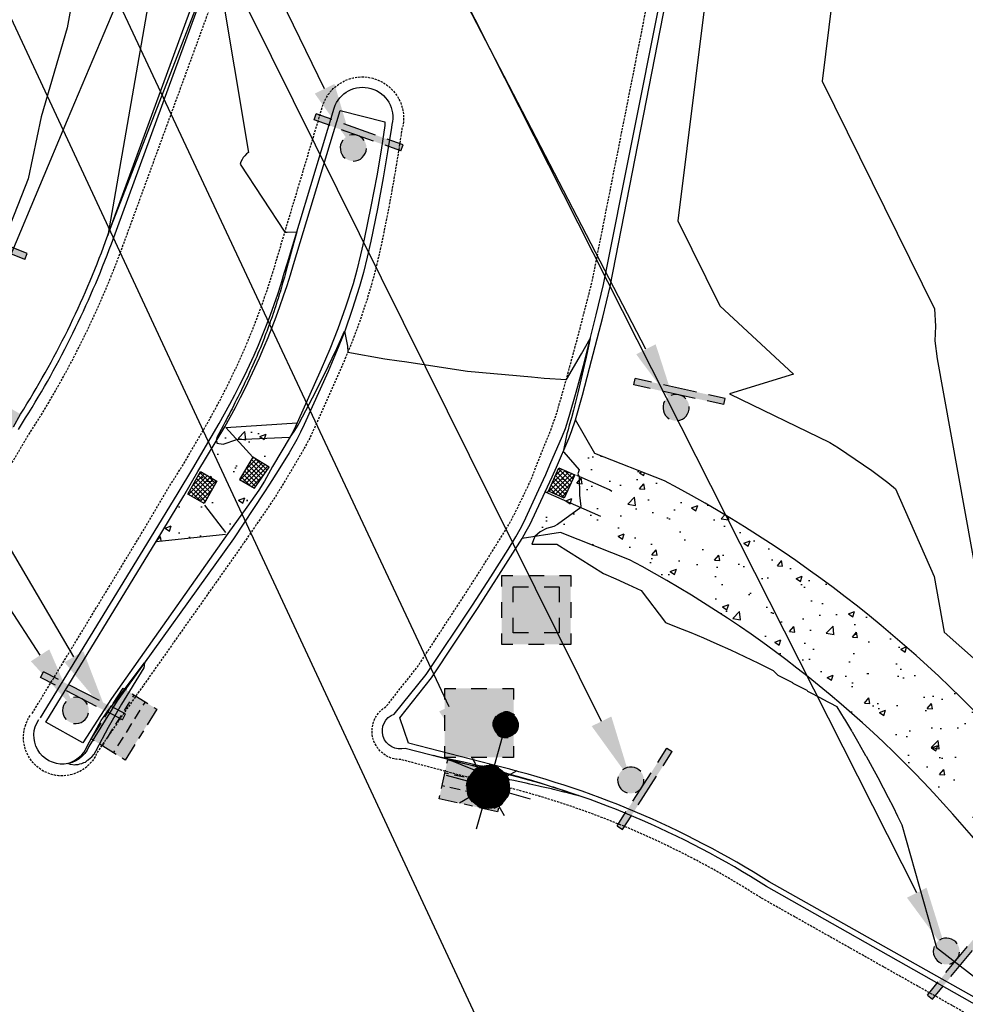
# Model space of a CAD drawing. Header units: feet. Extents: x 351431 to 355879, y 310968 to 329728.
# Tile 133 of 254: x 353172 to 353280, y 321721 to 321834. Entities that reach past the tile are written whole.
import ezdxf

# ---------------------------------------------------------------- set-up
doc = ezdxf.new("R2010")
doc.units = ezdxf.units.FT
doc.header["$MEASUREMENT"] = 0
doc.linetypes.add('D25', pattern=[0.375, 0.25, -0.125])
for name, color, linetype in [('EHYSC', 161, 'Continuous'), ('EHYSW-WARN', 161, 'Continuous'), ('ELTCH-EG1', 253, 'Continuous'), ('ELTCN-EG1', 251, 'Continuous'), ('ELYCB-BACK', 5, 'Continuous'), ('ELYCB-FL', 2, 'Continuous'), ('ELYCR', 2, 'Continuous'), ('ELYSC', 2, 'Continuous'), ('ELYSP', 1, 'D25'), ('ELYSS', 2, 'Continuous'), ('ELYSW-BACK', 2, 'Continuous'), ('ELYSW-FRONT', 1, 'Continuous'), ('ELYSW-WARN', 161, 'Continuous'), ('ESFLJ', 5, 'Continuous'), ('ESFLP', 4, 'Continuous'), ('ESFS', 153, 'Continuous'), ('ESMask', 155, 'Continuous'), ('ESUD', 5, 'Continuous'), ('ETFS', 6, 'Continuous'), ('ETUD', 4, 'Continuous'), ('ETUS', 2, 'Continuous')]:
    doc.layers.add(name, color=color, linetype=linetype)

# ---------------------------------------------------------------- blocks, each defined once
blk = doc.blocks.new('ESUFJBOX1')
for points in [[(-0.0787, 0.0535), (-0.0787, 0.0787), (-0.0535, 0.0787)], [(-0.0178, 0.0787), (0.0178, 0.0787)], [(0.0535, 0.0787), (0.0787, 0.0787), (0.0787, 0.0535)], [(-0.0787, -0.0178), (-0.0787, 0.0178)], [(0.0787, 0.0178), (0.0787, -0.0178)], [(-0.0787, -0.0787), (-0.0787, -0.0535)], [(0.0787, -0.0535), (0.0787, -0.0787), (0.0535, -0.0787)], [(-0.0535, -0.0787), (-0.0787, -0.0787)], [(0.0178, -0.0787), (-0.0178, -0.0787)]]:
    blk.add_lwpolyline(points)
at = {"layer": 'ESMask'}
blk.add_solid([(-0.0787, -0.0787), (-0.0787, 0.0787), (0.0787, -0.0787), (0.0787, 0.0787)], dxfattribs=at)
blk = doc.blocks.new('ESUFJBOX2')
for points in [[(-0.0787, 0.0535), (-0.0787, 0.0787), (-0.0535, 0.0787)], [(-0.0178, 0.0787), (0.0178, 0.0787)], [(0.0535, 0.0787), (0.0787, 0.0787), (0.0787, 0.0535)], [(-0.0525, 0.0178), (-0.0525, 0.0525), (-0.0178, 0.0525)], [(0.0178, 0.0525), (0.0525, 0.0525), (0.0525, 0.0178)], [(-0.0787, -0.0178), (-0.0787, 0.0178)], [(0.0787, 0.0178), (0.0787, -0.0178)], [(-0.0525, -0.0525), (-0.0525, -0.0178)], [(0.0525, -0.0178), (0.0525, -0.0525), (0.0178, -0.0525)], [(-0.0787, -0.0787), (-0.0787, -0.0535)], [(-0.0178, -0.0525), (-0.0525, -0.0525)], [(0.0787, -0.0535), (0.0787, -0.0787), (0.0535, -0.0787)], [(-0.0535, -0.0787), (-0.0787, -0.0787)], [(0.0178, -0.0787), (-0.0178, -0.0787)]]:
    blk.add_lwpolyline(points)
at = {"layer": 'ESMask'}
blk.add_solid([(-0.0787, -0.0787), (-0.0787, 0.0787), (0.0787, -0.0787), (0.0787, 0.0787)], dxfattribs=at)
blk = doc.blocks.new('ESIPUBSIGN')
at = {"layer": 'ESMask'}
h = blk.add_hatch(color=256, dxfattribs=at)
edge = h.paths.add_edge_path()
edge.add_arc((0, 0), 0.03, 90, 450)
for p, q in [((-0.03, 0.1047), (-0.0447, 0.1047)), ((-0.0447, 0.1047), (-0.0447, 0.066)), ((-0.03, 0.1047), (-0.03, 0.066)), ((-0.0447, 0.0381), (-0.0447, -0.0393)), ((-0.03, 0.0381), (-0.03, -0.0393)), ((-0.0447, -0.0672), (-0.0447, -0.1059)), ((-0.03, -0.0672), (-0.03, -0.1059)), ((-0.03, -0.1059), (-0.0447, -0.1059))]:
    blk.add_line(p, q)
for start, end in [(17.9702, 107.0495), (144.2314, 216.3563), (253.5383, 340.7883)]:
    blk.add_arc((0, 0), 0.03, start, end)
blk.add_solid([(-0.0447, -0.1059), (-0.03, -0.1059), (-0.0447, 0.1047), (-0.03, 0.1047)], dxfattribs=at)
blk = doc.blocks.new('ESUFMALUM')
for p, q in [((0, -0.0295), (0, -0.0976)), ((-0.053, -0.0946), (-0.0354, -0.1123)), ((0.053, -0.0946), (0.0354, -0.1123)), ((-0.1, -0.1476), (-0.05, -0.1476)), ((0.05, -0.1476), (0.1, -0.1476)), ((-0.0354, -0.183), (-0.053, -0.2007)), ((0, -0.1976), (0, -0.2476)), ((0.0354, -0.183), (0.053, -0.2007))]:
    blk.add_line(p, q)
for centre, radius, start, end in [((0, 0), 0.0295, 63.6503, 116.3497), ((0, 0), 0.0295, 153.6503, 206.3497), ((0, 0), 0.0295, 333.6503, 26.3497), ((0, 0), 0.0295, 243.6503, 296.3497), ((0, -0.1476), 0.05, 121.7041, 148.2959), ((0, -0.1476), 0.05, 76.7041, 103.2959), ((0, -0.1476), 0.05, 31.7041, 58.2959), ((0, -0.1476), 0.05, 166.7041, 193.2959), ((0, -0.1476), 0.05, 346.7041, 13.2959), ((0, -0.1476), 0.05, 211.7041, 238.2959), ((0, -0.1476), 0.05, 301.7041, 328.2959), ((0, -0.1476), 0.05, 256.7041, 283.2959)]:
    blk.add_arc(centre, radius, start, end)
at = {"layer": 'ESMask'}
for points, const_width in [([(-0.0148, 0, 1), (0.0148, 0, 1)], 0.0295), ([(-0.025, -0.1476, 1), (0.025, -0.1476, 1)], 0.05)]:
    blk.add_lwpolyline(points, format="xyb", close=True, dxfattribs=dict(at, const_width=const_width))
blk = doc.blocks.new('ESUDCI')
for p, q in [((-0.0684, 0.0831), (-0.0684, 0.0912)), ((-0.0684, 0.0912), (-0.0263, 0.0912)), ((-0.0101, 0.0912), (0.0101, 0.0912)), ((0.0263, 0.0912), (0.0684, 0.0912)), ((0.0684, 0.0912), (0.0684, 0.0831)), ((-0.0684, 0.0243), (-0.0684, 0.0669)), ((-0.0595, 0.0602), (-0.0684, 0.0602)), ((-0.0231, 0.0602), (-0.0466, 0.0602)), ((0.0134, 0.0602), (-0.0101, 0.0602)), ((0.0499, 0.0602), (0.0263, 0.0602)), ((0.0684, 0.0602), (0.0628, 0.0602)), ((0.0684, 0.0669), (0.0684, 0.0243)), ((-0.0628, 0.0301), (-0.0684, 0.0301)), ((-0.0263, 0.0301), (-0.0499, 0.0301)), ((0.0101, 0.0301), (-0.0134, 0.0301)), ((0.0466, 0.0301), (0.0231, 0.0301)), ((0.0684, 0.0301), (0.0595, 0.0301)), ((-0.0684, 0), (-0.0684, 0.0081)), ((-0.0263, 0), (-0.0684, 0)), ((0.0101, 0), (-0.0101, 0)), ((0.0684, 0.0081), (0.0684, 0)), ((0.0684, 0), (0.0263, 0))]:
    blk.add_line(p, q)
at = {"layer": 'ESMask'}
blk.add_solid([(-0.0684, 0), (-0.0684, 0.0912), (0.0684, 0), (0.0684, 0.0912)], dxfattribs=at)

msp = doc.modelspace()

# ---------------------------------------------------------------- hatches: boundary and pattern name
at = {"layer": 'EHYSC'}
h = msp.add_hatch(dxfattribs=at)
h.set_pattern_fill('AR-CONC', color=256, style=0)
h.set_pattern_definition([(50, (352721.244, 321712.337), (7.1726, -0.62752), [0.75, -8.25]), (355, (352721.244, 321712.337), (-1.38751, 7.52192), [0.6, -6.6]), (100.4514, (352721.842, 321712.285), (5.78509, 6.8944), [0.6374, -7.01142]), (46.1842, (352721.244, 321714.337), (10.67241, -1.65519), [1.125, -12.375]), (96.6356, (352722.133, 321714.199), (9.34663, 9.74118), [0.9561, -10.51713]), (351.1842, (352721.244, 321714.337), (9.34662, 9.74119), [0.9, -9.9]), (21, (352722.244, 321713.837), (5.96907, -4.02619), [0.75, -8.25]), (326, (352722.244, 321713.837), (2.43315, 7.2515), [0.6, -6.6]), (71.4514, (352722.7414, 321713.5015), (8.40223, 3.2253), [0.6374, -7.01142]), (37.5, (352721.244, 321712.337), (0.121599, 3.328939), [0, -6.52, 0, -6.7, 0, -6.625]), (7.5, (352721.244, 321712.337), (2.630695, 3.944117), [0, -3.82, 0, -6.37, 0, -2.525]), (327.5, (352719.014, 321712.337), (5.338224, -0.225549), [0, -2.5, 0, -7.8, 0, -10.35]), (317.5, (352718.014, 321712.337), (5.83186, 1.00105), [0, -3.25, 0, -5.18, 0, -7.35])])
h.paths.add_polyline_path([(353109.91, 321725.68), (353110, 321727.88), (353131.19, 321737.97), (353132.33, 321736.08), (353133.99, 321737.26), (353135.48, 321738.43), (353136.87, 321739.62), (353138.2, 321740.85), (353139.53, 321742.16), (353141.63, 321744.3), (353143.49, 321746.27), (353145.19, 321748.15), (353146.79, 321749.98), (353148.35, 321751.83), (353152.43, 321756.85), (353153.12, 321757.77), (353153.84, 321758.8), (353155.12, 321760.78), (353155.86, 321761.99), (353162.89, 321773.79), (353166.1, 321779.22), (353167.68, 321781.81), (353171.06, 321787.3), (353171.87, 321788.76), (353163.21, 321793.79), (353154.27, 321778.91), (353147.4, 321767.3), (353145.2, 321763.77), (353134.14, 321752.2, -0.065693), (353120.2, 321743.56), (353115.17, 321741.38), (353088.15, 321726.3, -0.134084), (353073.46, 321720.39), (353064.49, 321719.73), (353043.23, 321718.18, -0.059206), (353033.87, 321718.83), (353030.08, 321719.51), (353021.8, 321720.91), (353017.25, 321721.65), (352996.55, 321722.12), (352992.55, 321722.17), (352959.93, 321723.05), (352954.28, 321723.15), (352915.81, 321723.89), (352899.2, 321724.16), (352870.48, 321724.68), (352867.66, 321724.73), (352864.13, 321724.69), (352814.14, 321725.86), (352797.94, 321722.81), (352789.45, 321721.36), (352754.25, 321722.67), (352751.1, 321723.32), (352749.2, 321723.79), (352747.2, 321724.36), (352746.24, 321724.68), (352744.92, 321725.17), (352743.7, 321725.76), (352742.23, 321726.56), (352740.89, 321727.39), (352739.62, 321728.27), (352738.37, 321729.22), (352735.24, 321731.75), (352734.48, 321732.61), (352732.81, 321734.91), (352731.71, 321736.4), (352730.92, 321737.55), (352730.13, 321738.84), (352729.51, 321739.93), (352728.8, 321741.3), (352727.99, 321743.12), (352727.29, 321745.29), (352726.93, 321746.58), (352726.13, 321749.79), (352721.24, 321748.91), (352721.81, 321746.6), (352722.38, 321744.49), (352723.07, 321742.29), (352723.28, 321741.7), (352723.96, 321739.93), (352724.67, 321738.33), (352725.74, 321736.25), (352726.46, 321734.95), (352727.19, 321733.78), (352728.27, 321732.3), (352730.02, 321730.04), (352730.61, 321729.37), (352731.24, 321728.71), (352731.95, 321728.05), (352732.35, 321727.73), (352735.39, 321725.3), (352736.84, 321724.22), (352738.31, 321723.2), (352739.87, 321722.24), (352741.57, 321721.32), (352742.49, 321720.88), (352743.45, 321720.46), (352744.5, 321720.06), (352745.61, 321719.69), (352747.91, 321719.01), (352750.11, 321718.45), (352751.97, 321718.03), (352753.74, 321717.67), (352797.73, 321716.26), (352797.89, 321718.05), (352814.07, 321721), (352864.3, 321719.91), (352867.61, 321719.84), (352867.6, 321717.71), (352864.41, 321714.88), (352870.25, 321714.85), (352898.91, 321714.3), (352905.05, 321714.17), (352901.57, 321717.06), (352901.71, 321719.35), (352915.74, 321719.07), (352954.08, 321718.35), (352957.32, 321718.16), (352957.33, 321715.9), (352953.94, 321713.17), (352960.09, 321713.01), (352992.37, 321712.34), (352998.22, 321712.34), (352994.85, 321715.02), (352995, 321717.35), (352996.47, 321717.36), (353016.53, 321716.88), (353021.26, 321716.27), (353030.69, 321714.66), (353030.71, 321712.54), (353064.74, 321714.63), (353073.9, 321715.4), (353081.9, 321716.26), (353089.63, 321717.18), (353091.55, 321717.46), (353093.32, 321717.76), (353095.65, 321718.29), (353096.63, 321718.56), (353098.41, 321719.12), (353101.57, 321720.2), (353104.49, 321721.17), (353110.08, 321723.25), (353111, 321723.51), (353111.56, 321723.75)])
h = msp.add_hatch(dxfattribs=at)
h.set_pattern_fill('AR-CONC', color=256, style=0)
h.set_pattern_definition([(50, (353187.361, 321774.227), (7.1726, -0.6275), [0.75, -8.25]), (355, (353187.361, 321774.227), (-1.3875, 7.522), [0.6, -6.6]), (100.45, (353187.959, 321774.175), (5.785, 6.8944), [0.6374, -7.0114]), (46.184, (353187.361, 321776.227), (10.6724, -1.655), [1.125, -12.375]), (96.636, (353188.25, 321776.089), (9.3466, 9.741), [0.956, -10.517]), (351.184, (353187.361, 321776.227), (9.3466, 9.741), [0.9, -9.9]), (21, (353188.361, 321775.727), (5.969, -4.0262), [0.75, -8.25]), (326, (353188.361, 321775.727), (2.4332, 7.2515), [0.6, -6.6]), (71.45, (353188.8584, 321775.3915), (8.4022, 3.2253), [0.6374, -7.0114]), (37.5, (353187.361, 321774.227), (0.1216, 3.32894), [0, -6.52, 0, -6.7, 0, -6.625]), (7.5, (353187.361, 321774.227), (2.6307, 3.9441), [0, -3.82, 0, -6.37, 0, -2.525]), (327.5, (353185.131, 321774.227), (5.33822, -0.22555), [0, -2.5, 0, -7.8, 0, -10.35]), (317.5, (353184.131, 321774.227), (5.8319, 1.00105), [0, -3.25, 0, -5.18, 0, -7.35])])
h.paths.add_polyline_path([(353200.65, 321782.77), (353202.66, 321786.16), (353203.07, 321786.94), (353203.47, 321787.79), (353195.15, 321787.23), (353192.1, 321782.23), (353190.51, 321779.46), (353187.36, 321774.23), (353195.46, 321775.07), (353195.53, 321775.15), (353197.72, 321778.14), (353199.08, 321780.08), (353199.72, 321781.11)])
h = msp.add_hatch(dxfattribs=at)
h.set_pattern_fill('AR-CONC', color=256, style=0)
h.set_pattern_definition([(50, (353229.139, 321700.008), (7.1726, -0.62752), [0.75, -8.25]), (355, (353229.139, 321700.008), (-1.3875, 7.52192), [0.6, -6.6]), (100.4514, (353229.737, 321699.956), (5.7851, 6.8944), [0.6374, -7.01142]), (46.184, (353229.139, 321702.008), (10.6724, -1.6552), [1.125, -12.375]), (96.636, (353230.028, 321701.87), (9.3466, 9.7412), [0.9561, -10.5171]), (351.184, (353229.139, 321702.008), (9.3466, 9.7412), [0.9, -9.9]), (21, (353230.139, 321701.508), (5.96907, -4.0262), [0.75, -8.25]), (326, (353230.139, 321701.508), (2.43315, 7.2515), [0.6, -6.6]), (71.4514, (353230.6364, 321701.1725), (8.40223, 3.2253), [0.6374, -7.01142]), (37.5, (353229.139, 321700.008), (0.1216, 3.32894), [0, -6.52, 0, -6.7, 0, -6.625]), (7.5, (353229.139, 321700.008), (2.630695, 3.94412), [0, -3.82, 0, -6.37, 0, -2.525]), (327.5, (353226.909, 321700.008), (5.338224, -0.22555), [0, -2.5, 0, -7.8, 0, -10.35]), (317.5, (353225.909, 321700.008), (5.83186, 1.00105), [0, -3.25, 0, -5.18, 0, -7.35])])
h.paths.add_polyline_path([(353320.68, 321716.88), (353319.2, 321717.9), (353316.87, 321719.6), (353315.3, 321720.78), (353313.63, 321722.07), (353310.17, 321724.87), (353306.78, 321727.7), (353303.79, 321730.27), (353300.02, 321733.58), (353288.77, 321746.1, 0.097664), (353245.42, 321781.15), (353237.47, 321784.29), (353235.23, 321788.12), (353234.79, 321786.79), (353234.48, 321785.98), (353233.08, 321782.72), (353232.6, 321781.6), (353231.79, 321779.88), (353230.06, 321776.21), (353229.63, 321775.4), (353229.14, 321774.56), (353233.53, 321775.27), (353241.41, 321772.14, -0.098763), (353281.53, 321739.41), (353293.08, 321726.59, 0.10427), (353323.65, 321704.68), (353323.22, 321702.79), (353325.58, 321702.41), (353328.13, 321702.04), (353330.81, 321701.71), (353336.25, 321701.12), (353341.39, 321700.64), (353345.71, 321700.3), (353349.8, 321700.01), (353349.52, 321710.56), (353346.06, 321710.85), (353342.41, 321711.22), (353338.08, 321711.75), (353335.8, 321712.07), (353333.52, 321712.44), (353331.28, 321712.85), (353329.16, 321713.3), (353327.2, 321713.79), (353326.26, 321714.08), (353325.36, 321714.39), (353324.51, 321714.74), (353323.7, 321715.11), (353322.91, 321715.52), (353322.16, 321715.94)])
at = {"layer": 'EHYSW-WARN'}
h = msp.add_hatch(dxfattribs=at)
h.set_pattern_fill('ANSI37', color=256, scale=3, style=0)
h.paths.add_polyline_path([(353200.28, 321782.72), (353198.41, 321783.86), (353196.87, 321781.29), (353198.58, 321780.31)])
h = msp.add_hatch(dxfattribs=at)
h.set_pattern_fill('ANSI37', color=256, scale=3, style=0)
h.paths.add_polyline_path([(353233.35, 321782.63), (353235.16, 321781.85), (353233.94, 321779.19), (353232.17, 321779.99)])
h = msp.add_hatch(dxfattribs=at)
h.set_pattern_fill('ANSI37', color=256, scale=3, style=0)
h.paths.add_polyline_path([(353190.99, 321779.62), (353192.41, 321782.23), (353194.28, 321781.12), (353192.84, 321778.55)])

# ---------------------------------------------------------------- linework, layer by layer
at = {"layer": 'ELTCH-EG1', "elevation": 130, "flags": 128}
msp.add_lwpolyline([(353266.09, 321848.36), (353263.41, 321826.76), (353276.23, 321800.79), (353276.35, 321798.8), (353276.3, 321797.14), (353276.54, 321795.07), (353281.26, 321769.02)], dxfattribs=at)
at = {"layer": 'ELTCN-EG1', "flags": 128}
for points, elevation in [([(353185.06, 321876.4), (353177.18, 321832.86), (353174.24, 321822.7), (353172.75, 321815.62), (353167.42, 321802.17)], 127), ([(353251.99, 321851.53), (353246.94, 321810.82), (353251.73, 321801.13), (353260.16, 321793.31), (353252.84, 321791.07), (353264.3, 321785.52), (353265.28, 321784.91), (353266.24, 321784.28), (353267.19, 321783.64), (353268.14, 321782.99), (353269.07, 321782.32), (353269.99, 321781.65), (353270.9, 321780.96), (353271.8, 321780.25), (353276.2, 321770.25), (353277.35, 321763.88), (353281.4, 321760.32)], 129), ([(353186.96, 321838.69), (353181.82, 321809.15), (353182.27, 321810.31), (353195.28, 321843.79)], 128), ([(353194.64, 321838.23), (353197.89, 321818.64), (353197.68, 321818.46), (353197.49, 321818.26), (353197.31, 321818.04), (353197.16, 321817.81), (353197.04, 321817.57), (353196.94, 321817.31), (353202.05, 321809.53), (353202.31, 321809.54), (353203.41, 321809.57), (353202.9, 321807.66), (353202.44, 321806.01), (353202.41, 321805.93), (353202.29, 321805.43), (353202.26, 321805.34), (353202.13, 321804.85), (353202, 321804.39), (353201.97, 321804.28), (353201.84, 321803.82), (353201.8, 321803.7), (353201.68, 321803.26), (353201.63, 321803.12), (353201.51, 321802.69), (353201.46, 321802.54), (353201.33, 321802.13), (353201.28, 321801.97), (353201.15, 321801.57), (353201.1, 321801.39), (353200.97, 321801), (353200.91, 321800.82), (353200.78, 321800.44), (353200.72, 321800.25), (353200.59, 321799.88), (353200.52, 321799.67), (353200.39, 321799.32), (353200.32, 321799.1), (353200.19, 321798.76), (353200.11, 321798.53), (353199.99, 321798.2), (353199.9, 321797.96), (353199.78, 321797.65), (353199.68, 321797.4), (353199.53, 321797.02), (353199.41, 321796.71), (353199.26, 321796.35), (353199.13, 321796.03), (353198.98, 321795.68), (353198.84, 321795.36), (353198.69, 321795.02), (353198.55, 321794.68), (353198.4, 321794.35), (353198.26, 321794.01), (353198.11, 321793.69), (353197.95, 321793.34), (353197.81, 321793.03), (353197.65, 321792.68), (353197.5, 321792.38), (353197.33, 321792.01), (353197.19, 321791.73), (353197.01, 321791.35), (353196.87, 321791.08), (353196.69, 321790.69), (353196.55, 321790.43), (353196.36, 321790.04), (353196.23, 321789.79), (353196.03, 321789.38), (353195.9, 321789.15), (353195.69, 321788.73), (353195.56, 321788.51), (353195.35, 321788.09), (353195.23, 321787.88), (353195, 321787.44), (353194.27, 321786.11), (353194.19, 321785.66), (353194.29, 321785.66), (353194.28, 321785.46), (353194.99, 321785.32), (353196.58, 321785.86), (353202.6, 321786.12), (353202.64, 321786.12), (353202.66, 321786.14), (353202.67, 321786.15), (353203.13, 321786.77), (353203.2, 321786.89), (353203.57, 321787.51), (353203.69, 321787.73), (353205.21, 321790.64), (353206.76, 321793.71), (353207.04, 321794.29), (353207.85, 321795.96), (353207.98, 321796.26), (353208.88, 321798.23), (353209.19, 321796.53), (353209.24, 321795.84), (353213.48, 321795.08), (353215.11, 321794.85), (353215.73, 321794.77), (353222.93, 321793.68), (353230.23, 321793.04), (353231.68, 321792.88), (353234.2, 321792.72), (353235.94, 321795.66), (353236.92, 321797.4), (353236.38, 321794.91), (353236.23, 321794.3), (353235.66, 321791.85), (353235.5, 321791.19), (353235, 321789.23), (353234.79, 321788.35), (353234.53, 321787.5), (353234.41, 321786.97), (353234.24, 321786.52), (353234.17, 321786.12), (353233.84, 321784.48), (353233.91, 321784.41), (353235.67, 321782.39), (353235.52, 321781.94), (353235.68, 321781.64), (353235.72, 321779.51), (353235.87, 321778.23), (353235.81, 321778.24), (353235.84, 321778.11), (353233.19, 321776.16), (353232.79, 321775.94), (353231.95, 321775.7), (353231.21, 321775.35), (353230.6, 321774.8), (353230.25, 321773.93), (353233.11, 321773.94), (353238.46, 321770.56), (353239.85, 321769.95), (353241.28, 321769.31), (353242.75, 321768.62), (353245.53, 321764.97), (353246.95, 321764.43), (353248.4, 321763.84), (353249.88, 321763.22), (353251.39, 321762.56), (353252.94, 321761.86), (353254.53, 321761.12), (353256.15, 321760.33), (353257.81, 321759.49), (353258.32, 321759.02), (353258.37, 321758.96), (353259.97, 321758.17), (353260.01, 321758.12), (353260.05, 321758.06), (353261.67, 321757.25), (353261.7, 321757.21), (353261.73, 321757.16), (353263.37, 321756.32), (353263.39, 321756.29), (353263.41, 321756.26), (353265.08, 321755.39), (353265.09, 321755.37), (353265.1, 321755.35), (353265.94, 321753.98), (353265.97, 321753.94), (353266.77, 321752.61), (353266.8, 321752.55), (353266.84, 321752.49), (353267.61, 321751.18), (353267.65, 321751.1), (353268.38, 321749.82), (353268.44, 321749.73), (353269.13, 321748.48), (353269.78, 321747.28), (353270.4, 321746.13), (353270.97, 321745.02), (353271.52, 321743.94), (353272.02, 321742.9), (353272.5, 321741.89), (353276.48, 321727.9), (353291.66, 321716.12)], 128), ([(353183.4, 321755.65), (353181.86, 321752.99), (353180.48, 321750.33), (353180.43, 321750.28), (353180.23, 321749.93), (353180.16, 321749.88), (353179.94, 321749.58), (353179.84, 321749.52), (353179.6, 321749.27), (353179.47, 321749.22), (353179.24, 321749.02), (353179.06, 321748.98), (353178.84, 321748.84), (353178.62, 321748.82), (353178.42, 321748.73), (353178.14, 321748.74), (353178, 321748.7), (353177.65, 321748.77), (353177.58, 321748.76), (353177.28, 321748.88), (353177.59, 321749.01), (353177.97, 321749.21), (353178.3, 321749.42), (353178.6, 321749.65), (353178.86, 321749.9), (353179.08, 321750.16), (353179.25, 321750.42), (353179.4, 321750.68), (353179.51, 321750.94), (353181.09, 321753.79), (353181.86, 321754.95), (353182.79, 321756.09), (353186.02, 321760.37), (353185.94, 321759.82), (353183.4, 321755.65)], 127), ([(353225.6, 321748.22), (353225.84, 321748.16), (353227.01, 321747.86), (353227.22, 321747.81), (353228.42, 321747.49), (353228.6, 321747.44), (353229.82, 321747.09), (353229.96, 321747.05), (353231.21, 321746.68), (353231.33, 321746.64), (353232.6, 321746.24), (353232.68, 321746.22), (353233.98, 321745.79), (353234.02, 321745.77), (353235.35, 321745.31), (353235.36, 321745.31), (353235.59, 321745.23), (353235.36, 321745.29), (353235.34, 321745.29), (353234.04, 321745.61), (353233.91, 321745.64), (353232.72, 321745.92), (353232.49, 321745.99), (353231.38, 321746.23), (353231.06, 321746.32), (353230.04, 321746.53), (353229.63, 321746.63), (353228.68, 321746.82), (353228.19, 321746.94), (353227.32, 321747.1), (353226.75, 321747.22), (353225.95, 321747.36), (353225.31, 321747.5), (353220.7, 321749.36), (353219.02, 321749.82), (353222.48, 321749.09), (353224.38, 321748.62), (353225.6, 321748.22)], 127)]:
    msp.add_lwpolyline(points, dxfattribs=dict(at, elevation=elevation))
at = {"layer": 'ELYCB-BACK', "flags": 128}
for points in [[(353171.06, 321787.3), (353171.87, 321788.76, 0.053889), (353181.58, 321808.48), (353201.78, 321863.59)], [(353298.71, 321712.16), (353257.38, 321735.37, 0.083208), (353225.63, 321748.76), (353216.18, 321751.21), (353215.2, 321754.11), (353218.81, 321758.68), (353224.13, 321766.71), (353226.24, 321769.97), (353229.14, 321774.56), (353229.63, 321775.4), (353230.06, 321776.21), (353231.79, 321779.88), (353232.6, 321781.6), (353233.08, 321782.72), (353234.48, 321785.98), (353234.79, 321786.79), (353235.23, 321788.12), (353236.03, 321790.93), (353236.86, 321794.02), (353238.35, 321799.84), (353239.21, 321803.33), (353248.75, 321852.27)]]:
    msp.add_lwpolyline(points, format="xyb", dxfattribs=at)
msp.add_lwpolyline([(353174.74, 321753.62), (353187.36, 321774.23), (353190.51, 321779.46), (353192.1, 321782.23), (353195.2, 321787.32, 0.057506), (353203.05, 321805.86), (353208.37, 321823.42), (353213.46, 321822.11), (353213.48, 321821.69), (353213.04, 321818.9), (353212.54, 321815.95), (353211.89, 321812.45), (353211.12, 321808.75), (353210.71, 321806.94), (353210.28, 321805.21), (353209.84, 321803.62), (353208.99, 321800.96), (353208.11, 321798.5), (353207.18, 321796.18), (353206.2, 321793.89), (353203.47, 321787.79), (353203.07, 321786.94), (353202.66, 321786.16), (353200.65, 321782.77), (353199.72, 321781.11), (353199.08, 321780.08), (353197.72, 321778.14), (353195.53, 321775.15), (353182.25, 321756.33), (353179, 321751.27)], format="xyb", close=True, dxfattribs=at)
at = {"layer": 'ELYCB-FL', "flags": 128}
for points in [[(353171.63, 321787.01), (353172.45, 321788.34, 0.050567), (353182.25, 321808.19), (353202.41, 321863.27)], [(353298.26, 321711.57), (353257.07, 321734.85, 0.085094), (353225.59, 321748.11), (353215.8, 321750.62, -0.965168), (353214.55, 321754.54), (353218.21, 321759.05), (353223.49, 321766.98), (353225.58, 321770.21), (353227.56, 321773.33), (353228.44, 321774.76), (353228.93, 321775.62), (353229.36, 321776.43), (353231.06, 321780.17), (353231.84, 321781.87), (353232.31, 321782.97), (353233.77, 321786.3), (353234.09, 321787.12), (353234.54, 321788.48), (353235.33, 321791.27), (353236.15, 321794.33), (353237.6, 321800.1), (353238.43, 321803.57), (353248.18, 321852.42)], [(353174.15, 321754.12), (353186.71, 321774.62), (353189.88, 321779.79), (353191.53, 321782.57), (353194.54, 321787.71, 0.064541), (353202.34, 321806.04), (353207.69, 321823.69, -0.968912), (353214.27, 321821.81), (353214.22, 321821.49), (353213.78, 321818.69), (353213.28, 321815.72), (353212.63, 321812.2), (353211.87, 321808.49), (353211.46, 321806.67), (353211.04, 321804.94), (353210.59, 321803.34), (353209.76, 321800.69), (353208.89, 321798.24), (353207.96, 321795.92), (353206.99, 321793.64), (353204.27, 321787.58), (353203.85, 321786.69), (353203.43, 321785.87), (353202.53, 321784.35), (353201.3, 321782.34), (353200.3, 321780.78), (353199.64, 321779.79), (353196.2, 321774.55), (353182.91, 321756.04), (353179.68, 321750.83, -1.100484), (353173.94, 321753.91)]]:
    msp.add_lwpolyline(points, format="xyb", dxfattribs=at)
at = {"layer": 'ELYCR', "flags": 128}
for points in [[(353195.32, 321787.24), (353198.41, 321783.86)], [(353231.79, 321779.88), (353238.12, 321777.12)], [(353192.87, 321778.37), (353195.28, 321775.26)]]:
    msp.add_lwpolyline(points, dxfattribs=at)
at = {"layer": 'ELYCR'}
msp.add_lwpolyline([(353239.4, 321779.95), (353239.12, 321780.12), (353235.38, 321781.77)], dxfattribs=at)
at = {"layer": 'ELYSC', "flags": 128}
for points in [[(353195.32, 321787.24), (353203.47, 321787.79)], [(353187.36, 321774.23), (353195.28, 321775.05)]]:
    msp.add_lwpolyline(points, dxfattribs=at)
at = {"layer": 'ELYSP', "flags": 128}
for points in [[(352718.52, 321752.94), (352718.94, 321750.7), (352719.4, 321748.54), (352720.47, 321743.92), (352720.77, 321742.8), (352721.33, 321741.01), (352721.67, 321740.03), (352722.02, 321739.13), (352722.77, 321737.44), (352723.89, 321735.24), (352724.67, 321733.83), (352725.47, 321732.56), (352726.65, 321730.95), (352727.88, 321729.38), (352728.46, 321728.66), (352729.07, 321727.97), (352729.72, 321727.3), (352730.46, 321726.64), (352730.86, 321726.31), (352734.11, 321723.75), (352735.66, 321722.61), (352737.23, 321721.53), (352738.88, 321720.51), (352740.68, 321719.52), (352741.66, 321719.04), (352742.66, 321718.6), (352743.76, 321718.17), (352744.92, 321717.77), (352747.32, 321717.03), (352749.61, 321716.42), (352751.55, 321715.95), (352753.4, 321715.55), (352797.68, 321714.34), (352864.25, 321712.82), (352870.25, 321712.56), (352898.9, 321712.19), (352904.92, 321712.14), (352915.47, 321711.98), (352953.92, 321711.1), (352959.99, 321710.97), (352992.35, 321710.29), (352998.46, 321710.2), (353030.83, 321710.49), (353064.8, 321712.5), (353074.06, 321713.36), (353082.16, 321714.23), (353085.42, 321714.61), (353089.99, 321715.2), (353091.94, 321715.53), (353093.73, 321715.91), (353096.11, 321716.48), (353098.06, 321716.95), (353099.85, 321717.41), (353102.22, 321718.07), (353103.18, 321718.37), (353105.22, 321719.11), (353108.75, 321720.36), (353111, 321721.19), (353111.43, 321721.37), (353112.31, 321721.86), (353115.8, 321723.91), (353122.22, 321727.59), (353125.32, 321729.41), (353128.47, 321731.33), (353131.74, 321733.43), (353133.45, 321734.59), (353135.15, 321735.79), (353136.69, 321736.98), (353138.12, 321738.17), (353139.51, 321739.41), (353140.88, 321740.72), (353143.06, 321742.89), (353144.97, 321744.86), (353146.71, 321746.74), (353148.35, 321748.58), (353149.94, 321750.44), (353154.1, 321755.51), (353154.81, 321756.46), (353155.54, 321757.53), (353156.83, 321759.58), (353157.57, 321760.84), (353164.7, 321772.74), (353167.8, 321778.16), (353169.44, 321780.75), (353172.67, 321786.22), (353173.67, 321787.76, 0.0516), (353183.47, 321807.74), (353203.68, 321862.89), (353221.28, 321910.66), (353235.1, 321948.31, 0.117411), (353237, 321960.11), (353235.79, 321960.05), (353235.27, 321960.12), (353247.18, 321993.07), (353259.92, 322043.52), (353270.13, 322094.01), (353276.29, 322143.53), (353278.64, 322194.16), (353278.78, 322243.45), (353279.41, 322296.85), (353276.74, 322347.66), (353274.22, 322390.48), (353270.99, 322441.55), (353267.51, 322494.05), (353264, 322544.62), (353259.53, 322597.55), (353254.93, 322647.15), (353249.95, 322696.52), (353244.08, 322747.29), (353237.82, 322797), (353230.91, 322848.15), (353223.73, 322898.27), (353216.06, 322947.95), (353215.73, 322949.37), (353215.17, 322950.43), (353213.6, 322953.24), (353212.51, 322955.12), (353211.24, 322957.24), (353209.82, 322959.52), (353208.28, 322961.89), (353206.64, 322964.29), (353204.93, 322966.64), (353203.17, 322968.88), (353201.38, 322970.93), (353199.6, 322972.74), (353198.04, 322974.13), (353196.48, 322975.38), (353194.92, 322976.53), (353193.34, 322977.57), (353191.75, 322978.53), (353190.14, 322979.41), (353188.5, 322980.24), (353186.82, 322981.02), (353185.1, 322981.78), (353181.52, 322983.27), (353177.71, 322984.83), (353176.77, 322985.16), (353175.75, 322985.44), (353174.66, 322985.67), (353173.54, 322985.86), (353172.41, 322986), (353170.26, 322986.19), (353168.44, 322986.27), (353166.7, 322986.3), (353165.32, 322986.32), (353165.19, 322986.95), (353165.19, 322988.06), (353136.37, 322987.92), (353089.59, 322987.82)], [(353506.07, 320824.63), (353503.46, 320782.93), (353500.33, 320734.19), (353496.72, 320684.2), (353492.59, 320634.9), (353491.44, 320617.73), (353490.07, 320613.94), (353488.23, 320610.83), (353485.39, 320609.95), (353482.76, 320611.04), (353479.98, 320615.57), (353479.45, 320631.47), (353477.93, 320681.47), (353476.75, 320731.4), (353477.14, 320781.23), (353475.6, 320830.9), (353475.05, 320881.16), (353473.84, 320931.06), (353473.13, 320980.79), (353472.12, 321030.46), (353471.6, 321080.76), (353470.75, 321126.76), (353470.2, 321176.51), (353470.34, 321226.57), (353470.3, 321276.6), (353470.42, 321326.93), (353470.07, 321376.61), (353469.79, 321426.34), (353469.66, 321476.68), (353469.55, 321526.41), (353468.6, 321576.43), (353468.52, 321598.95), (353468.45, 321626.72), (353468.27, 321676.53), (353467.81, 321726.47), (353467.54, 321776.88), (353468.44, 321826.58), (353468.46, 321876.42), (353468.45, 321926.8), (353468.74, 321976.5), (353468.89, 322026.7), (353468.61, 322076.57), (353468.69, 322126.86), (353468.12, 322177.91), (353468.07, 322228.83), (353467.13, 322279.49), (353466.13, 322329.72), (353465.57, 322380.46), (353467.33, 322399.86), (353463.16, 322430.33), (353462.19, 322452.44), (353464.18, 322454.33), (353466.4, 322453.41), (353467.86, 322451.3), (353470.73, 322430.56), (353475.53, 322389.79), (353477.12, 322380.89), (353485.47, 322330.41), (353494.99, 322279.71), (353505.44, 322229.24), (353517.18, 322177.56), (353527.93, 322131.21), (353539.12, 322084.25), (353549.65, 322038.19), (353561.08, 321984.22), (353570.67, 321936.62), (353581.84, 321888.51), (353593.53, 321842.65), (353597.88, 321829.06), (353598.93, 321829.77), (353603.67, 321819.8), (353618.98, 321779.46), (353621.27, 321773.51), (353622.41, 321770.79), (353624.6, 321765.24), (353631, 321749.5, -0.81762), (353626.57, 321744.87, 0.225016), (353562.44, 321740.06), (353561.32, 321739.48), (353560.13, 321738.79), (353557.94, 321737.38), (353556.65, 321736.5), (353556.41, 321736.35, -0.055037), (353506.64, 321712.25), (353482.87, 321705.1, -0.057493), (353426.83, 321698.34), (353376.72, 321698.15), (353350.13, 321698.02, -0.107748), (353307.72, 321705.54), (353305.8, 321706.34), (353303.72, 321707.3), (353301.68, 321708.28), (353297.59, 321710.38), (353256.32, 321733.62, 0.086105), (353224.98, 321746.78), (353215.34, 321749.34, -0.76876), (353213.59, 321755.37), (353217.2, 321759.92), (353222.34, 321767.76), (353224.39, 321770.95), (353227.2, 321775.44), (353227.7, 321776.28), (353228.54, 321777.87), (353229.93, 321780.77), (353230.31, 321781.64), (353231.05, 321783.56), (353232.42, 321786.94), (353233.04, 321788.67), (353233.18, 321789.15), (353233.97, 321791.88), (353235.59, 321797.86), (353237.15, 321803.91), (353246.82, 321852.63), (353256.31, 321901.06), (353264.08, 321941.01), (353267.01, 321950.8), (353268.3, 321950.28), (353268.82, 321949.99), (353274.47, 321986.46), (353284.88, 322036.97), (353296.01, 322088.82), (353306.5, 322140.61), (353315.06, 322190.84), (353321.92, 322241.88), (353326.28, 322296.1), (353328.87, 322347.75), (353330.09, 322390.37), (353330.34, 322462.82), (353329.91, 322524.55), (353328.65, 322562.41), (353329.67, 322567.85), (353332.43, 322571.37), (353335.15, 322572.35), (353339.03, 322571.06), (353342.59, 322568.32), (353346.33, 322523.2), (353348.78, 322473.96), (353353.15, 322424.64), (353356.11, 322374.67), (353358.7, 322325.49), (353360.94, 322276.17), (353362.5, 322225.99), (353363.61, 322176.73), (353364.65, 322127.05), (353365.16, 322078.18), (353365.95, 322028.24), (353365.04, 321978.64), (353365.03, 321929.34), (353365.16, 321879.64), (353365.54, 321825.59), (353367.07, 321776.1), (353367.15, 321725.83), (353367.22, 321676.06), (353367.41, 321626.24), (353367.34, 321576.47), (353366.92, 321526.51), (353366.08, 321476.15), (353365.92, 321426.76), (353366.14, 321376.02), (353366.62, 321326.46), (353366.55, 321276.13), (353366.95, 321225.84), (353366.97, 321176.2), (353366.94, 321125.87), (353366.88, 321076.23), (353367.03, 321026.23), (353367.23, 320975.65), (353367.48, 320929.85), (353367.29, 320884.96), (353364.76, 320882.42), (353361.73, 320882.17), (353360.44, 320885.86), (353355.3, 320929.84), (353349.12, 320979.72), (353343.95, 321029.62), (353339.92, 321061.4), (353331.62, 321117.06), (353322.97, 321169.11), (353312.96, 321219.73), (353301.05, 321272.58), (353289.15, 321323.44), (353274.08, 321374.63), (353256.71, 321422.68), (353238.85, 321469.1), (353220.66, 321519.3), (353216.16, 321526.6, -0.085093), (353210.74, 321536.42), (353198.56, 321569.49), (353198.18, 321570.56), (353196.06, 321575.58), (353194.93, 321578.26), (353192.68, 321583.25), (353192.35, 321583.87), (353181.13, 321603.22), (353180.63, 321604.37, -0.788542), (353185.33, 321608.86), (353186.17, 321608.68), (353197.23, 321606.24), (353207.96, 321603.97), (353208.94, 321603.77), (353209.85, 321603.64), (353210.32, 321603.62), (353211.07, 321603.66), (353220.23, 321604.62), (353223.1, 321604.99), (353226.03, 321605.46), (353227.54, 321605.75), (353229.09, 321606.08), (353230.71, 321606.45), (353231.75, 321606.73), (353232.74, 321607.02), (353233.68, 321607.34), (353235.47, 321608.03), (353237.19, 321608.79), (353240.69, 321610.46), (353242.61, 321611.34), (353243.64, 321611.83), (353245.84, 321612.97), (353248.03, 321614.19), (353258.79, 321620.96, -0.075575), (353319.38, 321646.59), (353344.98, 321652.13, -0.021543), (353378.57, 321655.14), (353385.61, 321655.28), (353424.79, 321655.26), (353466.24, 321655.6), (353474.26, 321655.59), (353477.62, 321655.42), (353479.27, 321655.29), (353480.93, 321655.11), (353482.44, 321654.88), (353486.36, 321654.11), (353488.78, 321653.59), (353491.14, 321653.04), (353493.5, 321652.45), (353495.94, 321651.79), (353498.55, 321651.04), (353500.97, 321650.3), (353502.45, 321649.79), (353503.88, 321649.26), (353505.31, 321648.68), (353506.78, 321648.03), (353508.33, 321647.3), (353509.83, 321646.56), (353513.09, 321644.87), (353516.46, 321643.06), (353522.24, 321639.84), (353524.72, 321638.42), (353557.73, 321617.72, 0.125973), (353589.54, 321606.37), (353590.74, 321606.15, -0.61117), (353594.14, 321598.29), (353583.39, 321580.29), (353580.64, 321575.1), (353580.1, 321574.02), (353579.32, 321572.33), (353577.96, 321569.33), (353577.26, 321567.63), (353576.92, 321566.68), (353575.82, 321563.48), (353574.52, 321559.54), (353573.92, 321557.57), (353573.34, 321555.5), (353572.77, 321553.27), (353572.5, 321552.11), (353571.98, 321549.55), (353571.5, 321546.87), (353570.76, 321542.2), (353570.47, 321540.19), (353569.57, 321532.63), (353564, 321484.74), (353558.21, 321435.29), (353555.42, 321411.56), (353552.45, 321401.62), (353551.17, 321402.26), (353550.58, 321402.5), (353548.63, 321384.55), (353543.21, 321334.67), (353537.78, 321284.94), (353532.06, 321233.97), (353527.37, 321182.77), (353524.09, 321132.73), (353520.99, 321082.39), (353518.21, 321030.45), (353515.38, 320980.99), (353512.3, 320929.94), (353509.4, 320880.56), (353506.02, 320824.87)], [(353173.2, 321754.61), (353185.7, 321775.17), (353188.86, 321780.52), (353190.53, 321783.13), (353193.52, 321788.28, 0.057593), (353201.13, 321806.45), (353206.4, 321824.03, -0.933346), (353215.54, 321821.64), (353215.43, 321821.35), (353215, 321818.53), (353214.5, 321815.55), (353213.86, 321812.01), (353213.11, 321808.28), (353212.69, 321806.45), (353212.27, 321804.71), (353211.82, 321803.11), (353211.4, 321801.73), (353210.53, 321799.15), (353209.62, 321796.74), (353208.65, 321794.42), (353205.39, 321787.09), (353204.96, 321786.18), (353204.53, 321785.34), (353203.64, 321783.78), (353202.41, 321781.71), (353201.45, 321780.11), (353200.81, 321779.1), (353197.26, 321773.91), (353184.03, 321755.16), (353180.65, 321750.22, -1.126114), (353173.03, 321754.43)]]:
    msp.add_lwpolyline(points, format="xyb", dxfattribs=at)
at = {"layer": 'ELYSS', "flags": 128}
msp.add_lwpolyline([(353276.26, 322221.42), (353274.63, 322170.4), (353269.08, 322103.39), (353260.06, 322053.38), (353253.19, 322019.53), (353244.48, 321995.16), (353234.63, 321970.01), (353217.59, 321920.61), (353198.54, 321872.8), (353177.21, 321822.3), (353167.66, 321799.73)], dxfattribs=at)
at = {"layer": 'ELYSW-BACK', "flags": 128}
msp.add_lwpolyline([(353617.02, 321778.7), (353579.17, 321762.63), (353556.62, 321750.62), (353527.73, 321734.2), (353503.14, 321723.75), (353479.57, 321714.72), (353468.98, 321710.66), (353450.66, 321710.7), (353376.59, 321710.58), (353349.6, 321710.54), (353343.27, 321710.56, -0.158373), (353316.87, 321719.6), (353315.3, 321720.78), (353313.63, 321722.07), (353310.17, 321724.87), (353306.78, 321727.7), (353303.79, 321730.27), (353300.02, 321733.58), (353288.77, 321746.1, 0.097664), (353245.42, 321781.15), (353237.47, 321784.29), (353235.23, 321788.12)], format="xyb", dxfattribs=at)
at = {"layer": 'ELYSW-FRONT', "flags": 128}
msp.add_lwpolyline([(353323.22, 321702.79), (353323.65, 321704.68, -0.10427), (353293.08, 321726.59), (353281.53, 321739.41, 0.098763), (353241.41, 321772.14), (353233.53, 321775.27), (353229.14, 321774.56)], format="xyb", dxfattribs=at)
at = {"layer": 'ELYSW-WARN', "flags": 128}
for points in [[(353200.28, 321782.72), (353198.41, 321783.86), (353196.87, 321781.29), (353198.58, 321780.31)], [(353233.35, 321782.63), (353235.16, 321781.85), (353233.94, 321779.19), (353232.17, 321779.99)], [(353190.99, 321779.62), (353192.41, 321782.23), (353194.28, 321781.12), (353192.84, 321778.55)]]:
    msp.add_lwpolyline(points, close=True, dxfattribs=at)
at = {"layer": 'ETFS', "linetype": 'ByBlock', "lineweight": -2}
for points in [[(353274.22, 321734.15), (353124.58, 322029.81)], [(353243.29, 321796.17), (353125.86, 322022.22)], [(353206.6, 321825.9), (353114.78, 322014.33)], [(353238.22, 321753.7), (353112.51, 322006.79)], [(353174.1, 321761.24), (353081.81, 321903.73)]]:
    msp.add_lwpolyline(points, dxfattribs=at)
at = {"layer": 'ETFS'}
for points in [[(353207.72, 321826.44), (353209.88, 321819.15), (353205.47, 321825.35)], [(353244.4, 321796.74), (353246.74, 321789.51), (353242.18, 321795.59)], [(353175.15, 321761.92), (353178.17, 321754.95), (353173.05, 321760.56)], [(353239.34, 321754.26), (353241.56, 321746.99), (353237.1, 321753.15)], [(353275.34, 321734.71), (353277.61, 321727.46), (353273.1, 321733.58)]]:
    msp.add_solid(points, dxfattribs=at)
at = {"layer": 'ETUD', "linetype": 'ByBlock', "lineweight": -2}
for points in [[(353220.8, 321755.37), (353109.9, 321991.66)], [(353177.97, 321761.08), (353077.83, 321931.76)]]:
    msp.add_lwpolyline(points, dxfattribs=at)
at = {"layer": 'ETUD'}
for points in [[(353179.04, 321761.71), (353181.76, 321754.61), (353176.89, 321760.45)], [(353221.93, 321755.9), (353223.99, 321748.58), (353219.67, 321754.84)]]:
    msp.add_solid(points, dxfattribs=at)
at = {"layer": 'ETUS', "linetype": 'ByBlock', "lineweight": -2}
msp.add_lwpolyline([(353248.89, 321666.42), (353109.51, 321965.44)], dxfattribs=at)

# ---------------------------------------------------------------- block references
at = {"layer": 'ESFLJ', "xscale": 50, "yscale": 50, "zscale": 50}
for name, p in [('ESUFJBOX2', (353230.76, 321766.42)), ('ESUFJBOX1', (353224.24, 321753.53))]:
    msp.add_blockref(name, p, dxfattribs=at)
at = {"layer": 'ESFLP', "xscale": 50.00000000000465, "yscale": 50.00000000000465, "zscale": 50.00000000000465, "rotation": 344.2447787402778}
msp.add_blockref('ESUFMALUM', (353227.28, 321753.32), dxfattribs=at)
at = {"layer": 'ESFS'}
for p, xscale, yscale, zscale, rotation in [((353209.88, 321819.15), 50.00000000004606, 50.00000000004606, 50.00000000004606, 250.4083123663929), ((353166.94, 321806.91), 50.00000000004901, 50.00000000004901, 50.00000000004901, 248.8563253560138), ((353246.74, 321789.51), 49.99999999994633, 49.99999999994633, 49.99999999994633, 257.5856822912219), ((353178.17, 321754.95), 50.00000000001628, 50.00000000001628, 50.00000000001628, 242.7843770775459), ((353241.56, 321746.99), 49.99999999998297, 49.99999999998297, 49.99999999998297, 147.4502569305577), ((353277.61, 321727.46), 49.99999999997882, 49.99999999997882, 49.99999999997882, 140.4868324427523)]:
    msp.add_blockref('ESIPUBSIGN', p, dxfattribs=dict(at, xscale=xscale, yscale=yscale, zscale=zscale, rotation=rotation))
at = {"layer": 'ESUD'}
for p, xscale, yscale, zscale, rotation in [((353181.76, 321754.61), 49.99999999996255, 49.99999999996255, 49.99999999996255, 237.9198074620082), ((353223.99, 321748.58), 50.00000000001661, 50.00000000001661, 50.00000000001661, 167.5802471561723)]:
    msp.add_blockref('ESUDCI', p, dxfattribs=dict(at, xscale=xscale, yscale=yscale, zscale=zscale, rotation=rotation))

doc.saveas('drawing.dxf')
